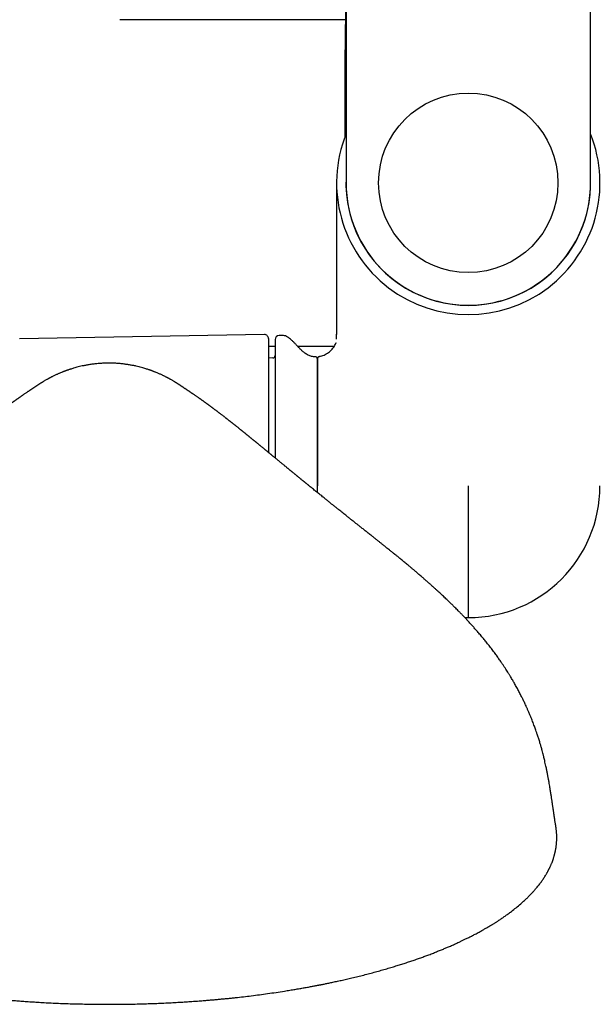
# Model space of a CAD drawing. Header units: millimetres. Extents: x 8 to 923, y 12 to 2573.
# Tile 7 of 20: x 436 to 507, y 1065 to 1185. Entities that reach past the tile are written whole.
import ezdxf

# ---------------------------------------------------------------- set-up
doc = ezdxf.new("R2010")
doc.units = ezdxf.units.MM

msp = doc.modelspace()

# ---------------------------------------------------------------- linework, layer by layer
at = {"color": 7, "linetype": 'Continuous', "lineweight": 30}
for p, q in [((476.01, 1235.36), (476.01, 1165.36)), ((505.99, 1165.36), (505.99, 1235.36)), ((475.93, 1185.36), (448.25, 1185.36)), ((474.85, 1165.36), (474.85, 1146.79)), ((465.99, 1146.77), (435.98, 1146.25)), ((468.21, 1146.66), (467.79, 1146.65)), ((474.85, 1146.83), (474.85, 1146.79)), ((474.85, 1146.79), (474.85, 1146.83)), ((474.85, 1146.22), (474.85, 1146.79)), ((466.5, 1146.27), (466.5, 1132.32)), ((466.5, 1145.36), (467.3, 1145.36)), ((470.04, 1145.36), (474.59, 1145.36)), ((467.01, 1143.91), (466.5, 1143.89)), ((472.5, 1128.22), (472.5, 1143.74)), ((472.5, 1127.4), (472.5, 1128.22)), ((491, 1128.22), (491, 1112.07)), ((490.58, 1112.07), (491, 1112.07)), ((501.78, 1086.13), (501.77, 1086.19))]:
    msp.add_line(p, q, dxfattribs=at)
msp.add_circle((491, 1165.36), 11, dxfattribs=at)
for centre, radius, start, end in [((491, 1165.36), 16.15, 158.1968, 21.803), ((491, 1165.36), 15.01, 177.5343, 2.4657), ((491, 1165.36), 14.99, 180, 0), ((466, 1146.27), 0.5, 0, 91), ((467.8, 1146.15), 0.5, 91, 180), ((468.23, 1145.66), 1, 61.7897, 91), ((467, 1144.2), 0.3, 272, 0), ((472.2, 1143.74), 0.3, 0, 90.8412), ((491, 1128.22), 16.15, 270, 0)]:
    msp.add_arc(centre, radius, start, end, dxfattribs=at)
for points, knots in [([(476.01, 1188.82), (476, 1188.68), (475.99, 1188.28), (475.97, 1187.6), (475.95, 1186.7), (475.93, 1185.72), (475.92, 1184.65), (475.9, 1183.54), (475.89, 1182.41), (475.87, 1181.24), (475.86, 1180), (475.86, 1178.7), (475.85, 1177.34), (475.85, 1175.97), (475.85, 1174.6), (475.85, 1173.24), (475.85, 1172.03), (475.86, 1171.28), (475.86, 1170.97)], [0, 0, 0, 0, 0.022055, 0.067749, 0.114917, 0.172922, 0.232876, 0.294727, 0.358446, 0.423988, 0.491241, 0.56628, 0.642607, 0.719633, 0.796705, 0.873151, 0.948289, 1, 1, 1, 1]), ([(472.2, 1144.04), (472.13, 1144.04), (472, 1144.04), (471.79, 1144.08), (471.57, 1144.15), (471.36, 1144.24), (471.16, 1144.35), (470.93, 1144.51), (470.67, 1144.73), (470.39, 1144.99), (470.14, 1145.26), (469.89, 1145.52), (469.66, 1145.76), (469.43, 1145.99), (469.19, 1146.21), (468.95, 1146.39), (468.78, 1146.49), (468.7, 1146.53)], [0, 0, 0, 0, 0.042392, 0.093687, 0.144803, 0.196405, 0.248889, 0.302418, 0.38851, 0.4763, 0.564438, 0.642272, 0.718804, 0.793745, 0.866963, 0.938612, 1, 1, 1, 1]), ([(467.3, 1146.15), (467.3, 1146.15), (467.3, 1146.14), (467.3, 1146.11), (467.3, 1146.06), (467.3, 1145.99), (467.3, 1145.89), (467.3, 1145.78), (467.3, 1145.66), (467.3, 1145.53), (467.3, 1145.39), (467.3, 1145.24), (467.3, 1145.07), (467.3, 1144.87), (467.3, 1144.61), (467.3, 1144.31), (467.3, 1143.97), (467.3, 1143.61), (467.3, 1143.19), (467.3, 1142.71), (467.3, 1142.14), (467.3, 1141.54), (467.3, 1140.94), (467.3, 1140.37), (467.3, 1139.81), (467.3, 1139.24), (467.3, 1138.64), (467.3, 1138.07), (467.3, 1137.52), (467.3, 1137), (467.3, 1136.47), (467.3, 1135.93), (467.3, 1135.38), (467.3, 1134.8), (467.3, 1134.21), (467.3, 1133.59), (467.3, 1132.97), (467.3, 1132.34), (467.3, 1131.9), (467.3, 1131.67), (467.3, 1131.66)], [0, 0, 0, 0, 0.024827, 0.049606, 0.074368, 0.09914, 0.123952, 0.149757, 0.170411, 0.191039, 0.21166, 0.232289, 0.252944, 0.273641, 0.303018, 0.332327, 0.361615, 0.39093, 0.420321, 0.457813, 0.49521, 0.532612, 0.57012, 0.600125, 0.630057, 0.659966, 0.689905, 0.719924, 0.744412, 0.768846, 0.793255, 0.817667, 0.842108, 0.866608, 0.892928, 0.919193, 0.945437, 0.971696, 0.998003, 1, 1, 1, 1]), ([(472.74, 1144.08), (472.84, 1144.1), (473.03, 1144.14), (473.32, 1144.26), (473.59, 1144.4), (473.85, 1144.57), (474.1, 1144.77), (474.3, 1144.97), (474.47, 1145.18), (474.6, 1145.37), (474.7, 1145.58), (474.77, 1145.72), (474.79, 1145.8), (474.79, 1145.81)], [0, 0, 0, 0, 0.105108, 0.213729, 0.324836, 0.437205, 0.549542, 0.660604, 0.746283, 0.830116, 0.911886, 0.991617, 1, 1, 1, 1]), ([(472.74, 1144.08), (472.72, 1144.07), (472.67, 1144.06), (472.6, 1144.01), (472.55, 1143.95), (472.51, 1143.87), (472.5, 1143.81), (472.5, 1143.78)], [0, 0, 0, 0, 0.183799, 0.37612, 0.5706, 0.793141, 1, 1, 1, 1]), ([(446.91, 1143.26), (446.71, 1143.26), (446.31, 1143.26), (445.74, 1143.22), (445.21, 1143.17), (444.71, 1143.11), (444.26, 1143.03), (443.85, 1142.96), (443.48, 1142.88), (443.16, 1142.8), (442.87, 1142.72), (442.61, 1142.65), (442.39, 1142.58), (442.2, 1142.52), (442.05, 1142.47), (441.93, 1142.43), (441.84, 1142.4), (441.77, 1142.38), (441.73, 1142.36), (441.69, 1142.35), (441.66, 1142.34), (441.62, 1142.32), (441.55, 1142.3), (441.47, 1142.26), (441.37, 1142.23), (441.28, 1142.19), (441.16, 1142.14), (441.01, 1142.08), (440.85, 1142.02), (440.7, 1141.95), (440.56, 1141.89), (440.41, 1141.82), (440.25, 1141.74), (440.1, 1141.67), (439.96, 1141.6), (439.85, 1141.54), (439.75, 1141.49), (439.67, 1141.45), (439.61, 1141.42), (439.55, 1141.38), (439.48, 1141.34), (439.39, 1141.3), (439.28, 1141.24), (439.16, 1141.17), (439.02, 1141.09), (438.91, 1141.02), (438.81, 1140.96), (438.74, 1140.91), (438.67, 1140.87), (438.62, 1140.84), (438.57, 1140.81), (438.53, 1140.78), (438.47, 1140.75), (438.42, 1140.71), (438.37, 1140.68), (438.32, 1140.65), (438.28, 1140.62), (438.25, 1140.6), (438.22, 1140.58), (438.2, 1140.57), (438.17, 1140.55), (438.14, 1140.53), (438.11, 1140.51), (438.08, 1140.49), (438.05, 1140.47), (438.02, 1140.45), (437.99, 1140.43), (437.96, 1140.41), (437.94, 1140.39), (437.91, 1140.38), (437.88, 1140.35), (437.83, 1140.33), (437.79, 1140.29), (437.73, 1140.25), (437.65, 1140.2), (437.6, 1140.17), (437.57, 1140.15)], [0, 0, 0, 0, 0.039451, 0.076405, 0.110881, 0.142902, 0.172488, 0.19966, 0.223085, 0.244396, 0.263605, 0.280724, 0.295761, 0.308091, 0.318567, 0.327197, 0.332459, 0.336688, 0.340199, 0.342424, 0.344104, 0.34761, 0.353127, 0.360491, 0.368439, 0.376042, 0.383301, 0.398866, 0.412574, 0.424653, 0.437369, 0.451331, 0.466562, 0.483077, 0.496625, 0.509169, 0.519877, 0.528754, 0.534025, 0.540898, 0.54947, 0.559599, 0.569854, 0.58814, 0.605621, 0.621696, 0.635608, 0.64765, 0.657982, 0.666767, 0.674653, 0.684255, 0.695589, 0.708667, 0.722864, 0.735172, 0.745531, 0.754118, 0.763394, 0.773599, 0.785166, 0.798103, 0.812419, 0.827866, 0.842365, 0.857633, 0.870924, 0.882231, 0.891586, 0.901475, 0.913093, 0.926441, 0.941597, 0.958887, 0.978355, 1, 1, 1, 1]), ([(456.25, 1140.15), (456.23, 1140.17), (456.17, 1140.2), (456.1, 1140.25), (456.04, 1140.29), (455.99, 1140.33), (455.95, 1140.35), (455.92, 1140.38), (455.89, 1140.39), (455.87, 1140.41), (455.84, 1140.43), (455.81, 1140.44), (455.78, 1140.46), (455.75, 1140.48), (455.72, 1140.51), (455.69, 1140.53), (455.66, 1140.55), (455.63, 1140.57), (455.6, 1140.58), (455.57, 1140.61), (455.52, 1140.64), (455.46, 1140.68), (455.4, 1140.72), (455.33, 1140.76), (455.27, 1140.8), (455.21, 1140.84), (455.15, 1140.87), (455.09, 1140.91), (455.01, 1140.96), (454.92, 1141.02), (454.8, 1141.09), (454.67, 1141.17), (454.54, 1141.24), (454.43, 1141.3), (454.35, 1141.34), (454.27, 1141.39), (454.21, 1141.42), (454.16, 1141.45), (454.11, 1141.47), (454.05, 1141.5), (453.97, 1141.54), (453.87, 1141.6), (453.74, 1141.66), (453.62, 1141.72), (453.48, 1141.79), (453.33, 1141.86), (453.17, 1141.93), (453.01, 1142), (452.83, 1142.08), (452.67, 1142.14), (452.53, 1142.2), (452.41, 1142.24), (452.31, 1142.28), (452.24, 1142.31), (452.19, 1142.33), (452.15, 1142.34), (452.13, 1142.35), (452.1, 1142.36), (452.04, 1142.38), (451.95, 1142.41), (451.81, 1142.46), (451.64, 1142.52), (451.44, 1142.58), (451.2, 1142.65), (450.92, 1142.73), (450.61, 1142.81), (450.26, 1142.9), (449.87, 1142.98), (449.45, 1143.05), (449.01, 1143.12), (448.53, 1143.18), (448.02, 1143.23), (447.48, 1143.26), (447.11, 1143.26), (446.91, 1143.26)], [0, 0, 0, 0, 0.0216, 0.041032, 0.058297, 0.073435, 0.086771, 0.098192, 0.107952, 0.117236, 0.128439, 0.14012, 0.153377, 0.168207, 0.184412, 0.199742, 0.213546, 0.225831, 0.236606, 0.248364, 0.260423, 0.275766, 0.293727, 0.309715, 0.322873, 0.333232, 0.342017, 0.352349, 0.364391, 0.378303, 0.394378, 0.41186, 0.430145, 0.440529, 0.450762, 0.459387, 0.466271, 0.471557, 0.477039, 0.483263, 0.490229, 0.502678, 0.516235, 0.529106, 0.541213, 0.557197, 0.571661, 0.584906, 0.599679, 0.616698, 0.625541, 0.63489, 0.644414, 0.650078, 0.654138, 0.656595, 0.657944, 0.660114, 0.663311, 0.670042, 0.679101, 0.690498, 0.704238, 0.720253, 0.73861, 0.759321, 0.782398, 0.807857, 0.835717, 0.864201, 0.894853, 0.927692, 0.962735, 1, 1, 1, 1]), ([(472.5, 1143.78), (472.5, 1143.78), (472.5, 1143.77), (472.5, 1143.7), (472.5, 1143.58), (472.5, 1143.42), (472.5, 1143.23), (472.5, 1142.99), (472.5, 1142.71), (472.5, 1142.39), (472.5, 1142.03), (472.5, 1141.63), (472.5, 1141.19), (472.5, 1140.71), (472.5, 1140.19), (472.5, 1139.65), (472.5, 1139.06), (472.5, 1138.45), (472.5, 1137.81), (472.5, 1137.14), (472.5, 1136.45), (472.5, 1135.73), (472.5, 1134.99), (472.5, 1134.23), (472.5, 1133.47), (472.5, 1132.73), (472.5, 1131.99), (472.5, 1131.25), (472.5, 1130.49), (472.5, 1129.74), (472.5, 1129.23), (472.5, 1128.98)], [0, 0, 0, 0, 0.035114, 0.070235, 0.10536, 0.140487, 0.175614, 0.210112, 0.244611, 0.279108, 0.313605, 0.348806, 0.384007, 0.419207, 0.454407, 0.489606, 0.524806, 0.560005, 0.595205, 0.630404, 0.665604, 0.700803, 0.736003, 0.771202, 0.806402, 0.838668, 0.870934, 0.903201, 0.935467, 0.967734, 1, 1, 1, 1]), ([(437.57, 1140.15), (437.57, 1140.15), (437.56, 1140.14), (437.55, 1140.13), (437.54, 1140.12), (437.53, 1140.12), (437.52, 1140.11), (437.5, 1140.1), (437.48, 1140.08), (437.44, 1140.06), (437.4, 1140.03), (437.36, 1140.01), (437.32, 1139.98), (437.28, 1139.95), (437.24, 1139.93), (437.2, 1139.9), (437.17, 1139.88), (437.13, 1139.85), (437.08, 1139.82), (437, 1139.77), (436.9, 1139.7), (436.78, 1139.62), (436.66, 1139.53), (436.53, 1139.45), (436.42, 1139.37), (436.33, 1139.31), (436.25, 1139.25), (436.17, 1139.2), (436.09, 1139.14), (436, 1139.09), (435.92, 1139.03), (435.84, 1138.97), (435.75, 1138.91), (435.68, 1138.86), (435.62, 1138.82), (435.58, 1138.79), (435.54, 1138.76), (435.49, 1138.73), (435.44, 1138.69), (435.38, 1138.65), (435.32, 1138.6), (435.27, 1138.57), (435.22, 1138.53), (435.17, 1138.5), (435.12, 1138.46), (435.07, 1138.42), (435.02, 1138.39), (434.97, 1138.35), (434.91, 1138.3), (434.84, 1138.25), (434.76, 1138.2), (434.69, 1138.15), (434.63, 1138.1), (434.56, 1138.05), (434.48, 1137.99), (434.38, 1137.92), (434.28, 1137.85), (434.19, 1137.78), (434.1, 1137.71), (434.02, 1137.65), (433.95, 1137.6), (433.88, 1137.55), (433.81, 1137.5), (433.74, 1137.44), (433.66, 1137.38), (433.58, 1137.32), (433.5, 1137.26), (433.42, 1137.2), (433.35, 1137.14), (433.27, 1137.09), (433.2, 1137.03), (433.13, 1136.98), (433.06, 1136.92), (432.98, 1136.87), (432.9, 1136.8), (432.81, 1136.73), (432.72, 1136.66), (432.62, 1136.58), (432.52, 1136.5), (432.42, 1136.43), (432.32, 1136.35), (432.23, 1136.28), (432.13, 1136.2), (432.03, 1136.13), (431.95, 1136.06), (431.89, 1136.01), (431.84, 1135.98), (431.8, 1135.94), (431.76, 1135.91), (431.71, 1135.87), (431.64, 1135.82), (431.58, 1135.77), (431.5, 1135.71), (431.42, 1135.64), (431.32, 1135.56), (431.22, 1135.48), (431.13, 1135.41), (431.06, 1135.36), (431, 1135.3), (430.94, 1135.26), (430.87, 1135.2), (430.8, 1135.15), (430.75, 1135.1), (430.69, 1135.06), (430.63, 1135.01), (430.55, 1134.95), (430.48, 1134.89), (430.41, 1134.83), (430.35, 1134.78), (430.29, 1134.74), (430.23, 1134.69), (430.17, 1134.64), (430.1, 1134.58), (430.04, 1134.54), (429.99, 1134.5), (429.94, 1134.46), (429.88, 1134.41), (429.81, 1134.35), (429.74, 1134.29), (429.67, 1134.23), (429.58, 1134.16), (429.49, 1134.09), (429.39, 1134.01), (429.31, 1133.94), (429.22, 1133.87), (429.13, 1133.8), (429.03, 1133.71), (428.94, 1133.64), (428.88, 1133.59), (428.83, 1133.55), (428.78, 1133.51), (428.73, 1133.47), (428.66, 1133.41), (428.61, 1133.37), (428.56, 1133.33), (428.52, 1133.29), (428.46, 1133.25), (428.39, 1133.19), (428.3, 1133.12), (428.21, 1133.05), (428.14, 1132.98), (428.09, 1132.94), (428.04, 1132.91), (428, 1132.87), (427.95, 1132.83), (427.89, 1132.78), (427.84, 1132.74), (427.79, 1132.7), (427.75, 1132.67), (427.71, 1132.63), (427.67, 1132.6), (427.62, 1132.56), (427.57, 1132.52), (427.51, 1132.47), (427.44, 1132.41), (427.37, 1132.35), (427.3, 1132.3), (427.25, 1132.25), (427.2, 1132.21), (427.14, 1132.17), (427.08, 1132.11), (427.02, 1132.06), (426.97, 1132.02), (426.92, 1131.99), (426.88, 1131.95), (426.83, 1131.91), (426.77, 1131.86), (426.71, 1131.81), (426.64, 1131.75), (426.56, 1131.69), (426.49, 1131.63), (426.43, 1131.58), (426.37, 1131.53), (426.3, 1131.47), (426.23, 1131.42), (426.16, 1131.36), (426.09, 1131.3), (426.03, 1131.25), (425.97, 1131.2), (425.91, 1131.15), (425.85, 1131.1), (425.78, 1131.05), (425.72, 1130.99), (425.66, 1130.95), (425.62, 1130.91), (425.57, 1130.87), (425.51, 1130.82), (425.43, 1130.75), (425.33, 1130.67), (425.24, 1130.6), (425.16, 1130.53), (425.07, 1130.46), (424.98, 1130.39), (424.89, 1130.31), (424.81, 1130.24), (424.72, 1130.17), (424.64, 1130.11), (424.56, 1130.04), (424.48, 1129.98), (424.42, 1129.92), (424.36, 1129.88), (424.31, 1129.83), (424.25, 1129.79), (424.18, 1129.73), (424.11, 1129.67), (424.04, 1129.61), (423.98, 1129.56), (423.91, 1129.51), (423.83, 1129.44), (423.71, 1129.34), (423.56, 1129.22), (423.4, 1129.09), (423.24, 1128.95), (423.09, 1128.83), (422.95, 1128.72), (422.82, 1128.61), (422.68, 1128.5), (422.54, 1128.39), (422.4, 1128.27), (422.26, 1128.16), (422.11, 1128.04), (421.99, 1127.94), (421.9, 1127.87), (421.82, 1127.8), (421.74, 1127.74), (421.65, 1127.67), (421.56, 1127.59), (421.47, 1127.52), (421.41, 1127.47), (421.34, 1127.42), (421.28, 1127.36), (421.19, 1127.29), (421.07, 1127.2), (420.93, 1127.08), (420.8, 1126.97), (420.68, 1126.88), (420.59, 1126.81), (420.49, 1126.73), (420.38, 1126.64), (420.23, 1126.52), (420.06, 1126.38), (419.87, 1126.23), (419.68, 1126.08), (419.49, 1125.92), (419.3, 1125.78), (419.11, 1125.62), (418.91, 1125.46), (418.7, 1125.29), (418.5, 1125.13), (418.33, 1125), (418.2, 1124.89), (418.09, 1124.81), (417.98, 1124.72), (417.85, 1124.62), (417.72, 1124.51), (417.58, 1124.4), (417.43, 1124.29), (417.3, 1124.18), (417.19, 1124.09), (417.08, 1124.01), (417, 1123.94), (416.89, 1123.86), (416.77, 1123.76), (416.6, 1123.63), (416.42, 1123.48), (416.23, 1123.34), (416.05, 1123.19), (415.88, 1123.06), (415.73, 1122.93), (415.59, 1122.82), (415.45, 1122.72), (415.31, 1122.6), (415.15, 1122.48), (414.97, 1122.33), (414.78, 1122.18), (414.59, 1122.03), (414.43, 1121.9), (414.27, 1121.78), (414.13, 1121.67), (414.01, 1121.57), (413.89, 1121.48), (413.78, 1121.39), (413.65, 1121.28), (413.49, 1121.15), (413.3, 1121.01), (413.11, 1120.85), (412.92, 1120.71), (412.73, 1120.55), (412.53, 1120.39), (412.32, 1120.22), (412.13, 1120.07), (411.97, 1119.94), (411.82, 1119.82), (411.68, 1119.71), (411.51, 1119.57), (411.33, 1119.42), (411.15, 1119.27), (410.97, 1119.13), (410.79, 1118.97), (410.59, 1118.81), (410.39, 1118.64), (410.2, 1118.49), (410.02, 1118.34), (409.86, 1118.21), (409.73, 1118.09), (409.63, 1118.01), (409.56, 1117.95), (409.49, 1117.9), (409.41, 1117.83), (409.29, 1117.73), (409.15, 1117.6), (408.98, 1117.46), (408.81, 1117.32), (408.65, 1117.18), (408.49, 1117.04), (408.29, 1116.87), (408.05, 1116.65), (407.76, 1116.4), (407.52, 1116.18), (407.33, 1116.02), (407.21, 1115.91), (407.11, 1115.82), (407.03, 1115.75), (406.94, 1115.66), (406.82, 1115.55), (406.65, 1115.4), (406.46, 1115.23), (406.25, 1115.03), (406.01, 1114.81), (405.75, 1114.57), (405.48, 1114.31), (405.18, 1114.02), (404.86, 1113.71), (404.53, 1113.38), (404.2, 1113.05), (403.9, 1112.76), (403.66, 1112.51), (403.48, 1112.32), (403.33, 1112.16), (403.2, 1112.03), (403.09, 1111.91), (402.98, 1111.79), (402.85, 1111.65), (402.68, 1111.47), (402.49, 1111.26), (402.27, 1111.02), (402.06, 1110.79), (401.84, 1110.54), (401.6, 1110.26), (401.35, 1109.96), (401.07, 1109.63), (400.8, 1109.3), (400.54, 1108.97), (400.29, 1108.65), (400.04, 1108.33), (399.79, 1108.01), (399.57, 1107.71), (399.37, 1107.43), (399.18, 1107.17), (399.02, 1106.94), (398.87, 1106.74), (398.75, 1106.55), (398.64, 1106.39), (398.52, 1106.22), (398.41, 1106.05), (398.3, 1105.88), (398.19, 1105.72), (398.08, 1105.53), (397.96, 1105.35), (397.85, 1105.18), (397.77, 1105.05), (397.71, 1104.95), (397.66, 1104.86), (397.6, 1104.77), (397.53, 1104.66), (397.45, 1104.53), (397.37, 1104.37), (397.27, 1104.21), (397.16, 1104.03), (397.06, 1103.85), (396.97, 1103.68), (396.89, 1103.54), (396.83, 1103.43), (396.77, 1103.33), (396.71, 1103.21), (396.65, 1103.09), (396.56, 1102.92), (396.46, 1102.72), (396.35, 1102.51), (396.25, 1102.31), (396.16, 1102.13), (396.08, 1101.97), (396, 1101.8), (395.91, 1101.61), (395.8, 1101.39), (395.69, 1101.15), (395.58, 1100.9), (395.46, 1100.62), (395.33, 1100.33), (395.21, 1100.04), (395.12, 1099.81), (395.05, 1099.64), (395, 1099.51), (394.94, 1099.35), (394.87, 1099.18), (394.8, 1099), (394.74, 1098.84), (394.69, 1098.69), (394.64, 1098.56), (394.58, 1098.4), (394.52, 1098.2), (394.44, 1097.99), (394.37, 1097.77), (394.3, 1097.58), (394.24, 1097.38), (394.18, 1097.18), (394.11, 1096.97), (394.04, 1096.73), (393.96, 1096.47), (393.89, 1096.23), (393.84, 1096.03), (393.79, 1095.88), (393.76, 1095.74), (393.73, 1095.64), (393.71, 1095.55), (393.68, 1095.46), (393.66, 1095.35), (393.62, 1095.2), (393.57, 1095.02), (393.52, 1094.79), (393.48, 1094.63), (393.46, 1094.55)], [0, 0, 0, 0, 0.0026764, 0.0050055, 0.0069821, 0.0086017, 0.009861, 0.0109232, 0.0159375, 0.0190538, 0.0223476, 0.0259154, 0.0288361, 0.0317355, 0.0343521, 0.0366812, 0.0387786, 0.040959, 0.0432707, 0.0484962, 0.0540994, 0.0600256, 0.06618, 0.0720199, 0.0774549, 0.0808923, 0.0842427, 0.0875188, 0.0907458, 0.0942665, 0.0973144, 0.1006102, 0.1040079, 0.1069458, 0.1093677, 0.1106219, 0.1119885, 0.1136778, 0.1156899, 0.1179596, 0.1200793, 0.1219783, 0.1236566, 0.125472, 0.127206, 0.1289357, 0.130661, 0.1325231, 0.1346491, 0.1371049, 0.13985, 0.1423691, 0.1445059, 0.146293, 0.1491732, 0.1523415, 0.1558712, 0.1588309, 0.1618132, 0.1643744, 0.1665234, 0.1686023, 0.1707212, 0.1730901, 0.1753638, 0.1780061, 0.1806957, 0.1830858, 0.1851772, 0.1876039, 0.1898635, 0.1920048, 0.1940291, 0.1961912, 0.1985666, 0.2012511, 0.2042153, 0.207008, 0.2100887, 0.2128516, 0.2155529, 0.21825, 0.2210418, 0.2241727, 0.225999, 0.2277645, 0.2291655, 0.2301987, 0.23128, 0.2327424, 0.2345904, 0.2364306, 0.2380598, 0.2405998, 0.2434757, 0.2460936, 0.2482934, 0.2505142, 0.2518306, 0.2534187, 0.2552775, 0.2571395, 0.258576, 0.2597927, 0.2613982, 0.2633289, 0.2655634, 0.2673332, 0.2687688, 0.2701414, 0.271468, 0.2730611, 0.2750474, 0.2764681, 0.2775991, 0.2786999, 0.2801495, 0.2819496, 0.2837902, 0.2854055, 0.2875827, 0.2899472, 0.2923036, 0.2943283, 0.2962384, 0.2982875, 0.3007672, 0.3033412, 0.3044848, 0.3054026, 0.3063752, 0.3077622, 0.3094048, 0.3107312, 0.3116915, 0.3124785, 0.3138542, 0.3154137, 0.3174, 0.3199026, 0.3213558, 0.3224865, 0.3233319, 0.3242674, 0.3253892, 0.3266915, 0.3279139, 0.3289992, 0.3298168, 0.3306016, 0.3315013, 0.3325156, 0.3336817, 0.3350224, 0.3365373, 0.3382, 0.3396099, 0.3406324, 0.341612, 0.3428222, 0.3443217, 0.3456809, 0.3467357, 0.3475409, 0.3484257, 0.3494456, 0.3506066, 0.3519494, 0.3534804, 0.355194, 0.3567489, 0.3579367, 0.3590404, 0.3604317, 0.3619806, 0.3634169, 0.3647329, 0.3662297, 0.3674918, 0.3685126, 0.3696066, 0.3711375, 0.3725324, 0.3736832, 0.3745564, 0.3753171, 0.3763142, 0.3782549, 0.3803418, 0.3821339, 0.3836999, 0.3853932, 0.3872165, 0.3890266, 0.3907156, 0.3922391, 0.3939594, 0.3955026, 0.397112, 0.3984573, 0.3995143, 0.4002949, 0.4014397, 0.4029423, 0.4043829, 0.4056269, 0.4069601, 0.4081235, 0.4093059, 0.4118624, 0.4149038, 0.4179671, 0.4209755, 0.4240945, 0.4264842, 0.4287201, 0.4313746, 0.4342543, 0.4363908, 0.4393683, 0.4419553, 0.4443335, 0.4457778, 0.4471235, 0.4484563, 0.4500999, 0.4520759, 0.4535375, 0.454718, 0.4557496, 0.4568756, 0.458101, 0.4607443, 0.463075, 0.4651549, 0.4671031, 0.4689879, 0.4708502, 0.4727, 0.4753324, 0.4783317, 0.4816197, 0.4851139, 0.4884133, 0.4913195, 0.4946611, 0.4982195, 0.5017855, 0.505134, 0.5082152, 0.5100759, 0.5118513, 0.5137149, 0.5156759, 0.5178563, 0.5204186, 0.5226954, 0.5248917, 0.5267973, 0.5284312, 0.5298768, 0.5311459, 0.5333621, 0.5361152, 0.5391527, 0.5421455, 0.5450843, 0.5479533, 0.5503138, 0.5524938, 0.5545924, 0.5567873, 0.5591738, 0.5620926, 0.5654459, 0.5683019, 0.5708745, 0.5732722, 0.5755184, 0.5775255, 0.5791647, 0.5807952, 0.5828639, 0.585394, 0.5883811, 0.5914675, 0.5943771, 0.5971111, 0.6005863, 0.6037502, 0.6067273, 0.6095455, 0.6112549, 0.6134519, 0.6161474, 0.6191226, 0.6219819, 0.6247178, 0.627331, 0.6307253, 0.6338909, 0.6368279, 0.639454, 0.6421486, 0.6443179, 0.6459633, 0.6467043, 0.647656, 0.6489756, 0.6506625, 0.6531487, 0.6558951, 0.6585571, 0.6611333, 0.6636241, 0.6660296, 0.6706249, 0.675253, 0.679989, 0.6822197, 0.6841577, 0.6857502, 0.6869979, 0.6881136, 0.6903097, 0.6929911, 0.6961594, 0.6998135, 0.7037944, 0.707987, 0.7123973, 0.7175054, 0.7228869, 0.7284471, 0.7340638, 0.7397483, 0.7433834, 0.7465458, 0.7491637, 0.7512413, 0.7530007, 0.7550357, 0.7573793, 0.7599188, 0.7638384, 0.7676605, 0.7713988, 0.7753858, 0.7797769, 0.7845737, 0.7897769, 0.7953864, 0.8000769, 0.8050126, 0.8101287, 0.8149715, 0.8195245, 0.8236997, 0.8275018, 0.8309355, 0.8340052, 0.8366693, 0.8389889, 0.8412755, 0.844101, 0.8462904, 0.8487241, 0.8514016, 0.8542111, 0.8566565, 0.8586794, 0.8599729, 0.8610732, 0.8623943, 0.8640076, 0.8659128, 0.8679786, 0.8705279, 0.8730701, 0.8756055, 0.8780384, 0.8801518, 0.8815822, 0.8828948, 0.884441, 0.8862595, 0.8883462, 0.891491, 0.8944578, 0.8972465, 0.8997803, 0.9019743, 0.9039578, 0.9066511, 0.9097152, 0.9130204, 0.916536, 0.9200279, 0.9243617, 0.928274, 0.931805, 0.933408, 0.9351258, 0.9371828, 0.9395799, 0.9420798, 0.9442573, 0.9461535, 0.9478096, 0.9495839, 0.9524657, 0.9554383, 0.9582138, 0.9608002, 0.9632318, 0.9658654, 0.9686658, 0.9717046, 0.9750861, 0.978847, 0.9809003, 0.9830178, 0.9847938, 0.9861448, 0.9870839, 0.9880548, 0.9894989, 0.9914159, 0.9938052, 0.9966666, 1, 1, 1, 1]), ([(500.37, 1094.55), (500.34, 1094.63), (500.31, 1094.8), (500.25, 1095.02), (500.21, 1095.21), (500.17, 1095.35), (500.12, 1095.54), (500.06, 1095.76), (500, 1096.01), (499.94, 1096.22), (499.88, 1096.43), (499.82, 1096.63), (499.75, 1096.85), (499.68, 1097.09), (499.61, 1097.32), (499.53, 1097.55), (499.44, 1097.81), (499.35, 1098.1), (499.24, 1098.4), (499.15, 1098.66), (499.05, 1098.92), (498.94, 1099.21), (498.83, 1099.5), (498.72, 1099.79), (498.61, 1100.04), (498.51, 1100.28), (498.43, 1100.48), (498.35, 1100.65), (498.28, 1100.81), (498.22, 1100.96), (498.15, 1101.11), (498.07, 1101.28), (497.98, 1101.48), (497.88, 1101.69), (497.78, 1101.91), (497.68, 1102.11), (497.57, 1102.32), (497.46, 1102.54), (497.34, 1102.78), (497.22, 1103.02), (497.09, 1103.26), (496.95, 1103.51), (496.81, 1103.76), (496.68, 1103.99), (496.56, 1104.21), (496.44, 1104.41), (496.31, 1104.62), (496.19, 1104.82), (496.09, 1104.99), (496.01, 1105.12), (495.93, 1105.25), (495.82, 1105.42), (495.68, 1105.64), (495.51, 1105.91), (495.32, 1106.2), (495.09, 1106.53), (494.83, 1106.91), (494.52, 1107.35), (494.19, 1107.8), (493.83, 1108.28), (493.47, 1108.75), (493.11, 1109.2), (492.76, 1109.63), (492.4, 1110.05), (492.06, 1110.44), (491.75, 1110.8), (491.49, 1111.09), (491.28, 1111.32), (491.12, 1111.49), (490.99, 1111.64), (490.88, 1111.76), (490.8, 1111.84), (490.73, 1111.92), (490.64, 1112.02), (490.52, 1112.14), (490.35, 1112.32), (490.13, 1112.54), (489.89, 1112.79), (489.67, 1113.01), (489.45, 1113.23), (489.21, 1113.47), (488.93, 1113.75), (488.6, 1114.06), (488.31, 1114.34), (488.05, 1114.59), (487.83, 1114.79), (487.61, 1115), (487.39, 1115.21), (487.19, 1115.39), (487.03, 1115.53), (486.92, 1115.64), (486.82, 1115.72), (486.74, 1115.8), (486.68, 1115.86), (486.61, 1115.91), (486.54, 1115.98), (486.44, 1116.07), (486.32, 1116.18), (486.17, 1116.31), (485.96, 1116.5), (485.69, 1116.73), (485.4, 1116.98), (485.16, 1117.19), (484.95, 1117.37), (484.76, 1117.53), (484.61, 1117.66), (484.49, 1117.76), (484.39, 1117.84), (484.3, 1117.93), (484.18, 1118.02), (484.05, 1118.13), (483.9, 1118.26), (483.65, 1118.47), (483.32, 1118.74), (482.98, 1119.02), (482.71, 1119.24), (482.52, 1119.4), (482.35, 1119.54), (482.2, 1119.66), (482.1, 1119.74), (482.01, 1119.81), (481.93, 1119.88), (481.83, 1119.96), (481.69, 1120.07), (481.55, 1120.19), (481.4, 1120.31), (481.23, 1120.44), (481.04, 1120.59), (480.84, 1120.75), (480.67, 1120.89), (480.52, 1121.01), (480.37, 1121.13), (480.23, 1121.24), (480.1, 1121.34), (479.97, 1121.45), (479.84, 1121.55), (479.71, 1121.66), (479.57, 1121.77), (479.44, 1121.87), (479.33, 1121.96), (479.19, 1122.07), (479.03, 1122.2), (478.83, 1122.36), (478.64, 1122.51), (478.45, 1122.65), (478.28, 1122.79), (478.09, 1122.94), (477.91, 1123.08), (477.76, 1123.21), (477.62, 1123.31), (477.5, 1123.41), (477.37, 1123.52), (477.22, 1123.63), (477.05, 1123.77), (476.87, 1123.91), (476.69, 1124.05), (476.52, 1124.18), (476.36, 1124.31), (476.18, 1124.45), (475.97, 1124.62), (475.73, 1124.82), (475.48, 1125.01), (475.25, 1125.19), (475.05, 1125.35), (474.89, 1125.49), (474.73, 1125.61), (474.59, 1125.72), (474.46, 1125.83), (474.31, 1125.94), (474.15, 1126.07), (473.98, 1126.21), (473.81, 1126.35), (473.64, 1126.48), (473.48, 1126.61), (473.3, 1126.75), (473.11, 1126.91), (472.93, 1127.06), (472.74, 1127.21), (472.53, 1127.37), (472.32, 1127.54), (472.1, 1127.72), (471.91, 1127.88), (471.71, 1128.04), (471.57, 1128.15), (471.46, 1128.24), (471.39, 1128.3), (471.31, 1128.37), (471.23, 1128.43), (471.15, 1128.5), (471.08, 1128.56), (471.01, 1128.61), (470.94, 1128.67), (470.86, 1128.73), (470.8, 1128.78), (470.75, 1128.83), (470.69, 1128.87), (470.61, 1128.94), (470.51, 1129.02), (470.42, 1129.09), (470.33, 1129.16), (470.24, 1129.24), (470.15, 1129.31), (470.08, 1129.37), (470.01, 1129.43), (469.93, 1129.5), (469.84, 1129.57), (469.76, 1129.63), (469.68, 1129.7), (469.59, 1129.78), (469.49, 1129.86), (469.4, 1129.93), (469.33, 1129.99), (469.27, 1130.04), (469.2, 1130.09), (469.13, 1130.15), (469.05, 1130.21), (468.98, 1130.28), (468.91, 1130.34), (468.81, 1130.41), (468.68, 1130.52), (468.54, 1130.64), (468.41, 1130.75), (468.29, 1130.84), (468.17, 1130.94), (468.04, 1131.05), (467.9, 1131.16), (467.77, 1131.27), (467.65, 1131.37), (467.55, 1131.45), (467.45, 1131.53), (467.36, 1131.61), (467.28, 1131.68), (467.21, 1131.73), (467.15, 1131.78), (467.08, 1131.84), (467, 1131.9), (466.93, 1131.96), (466.86, 1132.02), (466.79, 1132.08), (466.73, 1132.13), (466.66, 1132.19), (466.58, 1132.25), (466.5, 1132.31), (466.44, 1132.37), (466.38, 1132.42), (466.32, 1132.47), (466.25, 1132.52), (466.18, 1132.58), (466.1, 1132.64), (466.03, 1132.7), (465.95, 1132.77), (465.86, 1132.85), (465.76, 1132.93), (465.66, 1133.01), (465.57, 1133.08), (465.48, 1133.15), (465.4, 1133.22), (465.33, 1133.28), (465.27, 1133.33), (465.21, 1133.38), (465.16, 1133.42), (465.1, 1133.46), (465.04, 1133.51), (464.98, 1133.56), (464.93, 1133.61), (464.89, 1133.64), (464.85, 1133.67), (464.81, 1133.71), (464.76, 1133.74), (464.7, 1133.79), (464.63, 1133.85), (464.54, 1133.92), (464.47, 1133.98), (464.4, 1134.04), (464.33, 1134.09), (464.26, 1134.15), (464.19, 1134.21), (464.11, 1134.27), (464.05, 1134.32), (463.99, 1134.37), (463.93, 1134.42), (463.88, 1134.46), (463.81, 1134.52), (463.74, 1134.57), (463.68, 1134.62), (463.62, 1134.67), (463.57, 1134.71), (463.5, 1134.76), (463.43, 1134.82), (463.37, 1134.87), (463.31, 1134.92), (463.25, 1134.97), (463.19, 1135.02), (463.11, 1135.08), (463.03, 1135.14), (462.96, 1135.2), (462.88, 1135.26), (462.8, 1135.33), (462.73, 1135.39), (462.66, 1135.44), (462.62, 1135.47), (462.58, 1135.5), (462.55, 1135.53), (462.51, 1135.56), (462.47, 1135.59), (462.42, 1135.63), (462.37, 1135.67), (462.31, 1135.72), (462.26, 1135.76), (462.2, 1135.8), (462.15, 1135.84), (462.11, 1135.88), (462.06, 1135.92), (462, 1135.96), (461.95, 1136.01), (461.89, 1136.05), (461.83, 1136.09), (461.78, 1136.14), (461.72, 1136.19), (461.65, 1136.24), (461.57, 1136.3), (461.5, 1136.35), (461.43, 1136.41), (461.36, 1136.47), (461.27, 1136.53), (461.18, 1136.6), (461.09, 1136.67), (460.99, 1136.75), (460.88, 1136.84), (460.76, 1136.93), (460.65, 1137.02), (460.55, 1137.09), (460.46, 1137.16), (460.38, 1137.22), (460.3, 1137.28), (460.23, 1137.34), (460.15, 1137.39), (460.07, 1137.46), (459.98, 1137.52), (459.89, 1137.59), (459.81, 1137.65), (459.74, 1137.7), (459.67, 1137.75), (459.61, 1137.8), (459.55, 1137.84), (459.49, 1137.89), (459.42, 1137.94), (459.34, 1138), (459.26, 1138.06), (459.19, 1138.11), (459.12, 1138.16), (459.06, 1138.2), (459, 1138.24), (458.95, 1138.28), (458.9, 1138.32), (458.84, 1138.36), (458.76, 1138.42), (458.69, 1138.47), (458.62, 1138.52), (458.56, 1138.57), (458.51, 1138.6), (458.47, 1138.63), (458.42, 1138.66), (458.37, 1138.7), (458.31, 1138.74), (458.25, 1138.79), (458.19, 1138.83), (458.15, 1138.86), (458.11, 1138.89), (458.07, 1138.91), (458.03, 1138.94), (457.99, 1138.97), (457.92, 1139.02), (457.82, 1139.09), (457.7, 1139.17), (457.58, 1139.25), (457.46, 1139.34), (457.35, 1139.41), (457.26, 1139.47), (457.18, 1139.53), (457.1, 1139.58), (457.03, 1139.63), (456.95, 1139.69), (456.87, 1139.74), (456.79, 1139.79), (456.72, 1139.84), (456.65, 1139.88), (456.59, 1139.92), (456.54, 1139.96), (456.5, 1139.98), (456.47, 1140.01), (456.44, 1140.03), (456.41, 1140.04), (456.39, 1140.06), (456.37, 1140.07), (456.36, 1140.08), (456.35, 1140.08), (456.34, 1140.09), (456.33, 1140.1), (456.32, 1140.11), (456.31, 1140.11), (456.29, 1140.12), (456.27, 1140.14), (456.26, 1140.14), (456.25, 1140.15)], [0, 0, 0, 0, 0.003377, 0.006252, 0.008626, 0.010499, 0.011869, 0.016105, 0.018675, 0.021533, 0.024386, 0.026926, 0.029768, 0.032928, 0.035976, 0.038821, 0.041883, 0.046394, 0.050265, 0.053475, 0.056964, 0.060764, 0.064799, 0.068461, 0.072249, 0.075069, 0.077929, 0.080351, 0.08236, 0.084324, 0.086342, 0.088532, 0.091289, 0.094405, 0.097465, 0.100214, 0.10277, 0.106099, 0.109488, 0.112795, 0.116036, 0.119552, 0.123289, 0.126723, 0.129487, 0.132334, 0.135444, 0.138678, 0.140859, 0.142673, 0.144433, 0.146321, 0.150014, 0.154052, 0.158204, 0.162452, 0.168697, 0.175168, 0.181982, 0.189176, 0.196748, 0.203337, 0.210168, 0.216983, 0.223264, 0.228999, 0.234192, 0.237325, 0.240221, 0.242717, 0.244717, 0.245732, 0.246952, 0.248559, 0.250554, 0.252939, 0.257486, 0.261654, 0.265441, 0.268953, 0.272624, 0.277735, 0.28319, 0.288883, 0.292387, 0.29596, 0.2996, 0.30331, 0.306997, 0.309123, 0.310977, 0.312557, 0.313864, 0.314896, 0.315716, 0.316865, 0.318442, 0.320449, 0.322887, 0.325543, 0.330663, 0.335652, 0.339137, 0.342528, 0.34549, 0.347922, 0.349824, 0.351086, 0.352571, 0.354366, 0.356472, 0.35889, 0.361599, 0.368033, 0.374314, 0.377453, 0.380539, 0.383283, 0.385565, 0.387382, 0.388254, 0.389466, 0.391112, 0.393191, 0.395603, 0.39792, 0.400093, 0.403615, 0.406675, 0.409283, 0.411685, 0.41397, 0.416137, 0.418235, 0.420011, 0.422113, 0.424361, 0.426487, 0.428487, 0.43035, 0.432068, 0.434955, 0.438071, 0.441509, 0.443993, 0.446734, 0.449819, 0.452877, 0.45537, 0.457384, 0.459348, 0.461317, 0.463777, 0.46658, 0.469556, 0.472528, 0.475189, 0.477754, 0.480347, 0.484143, 0.488224, 0.492389, 0.496505, 0.499625, 0.502445, 0.504949, 0.507292, 0.509585, 0.511987, 0.51475, 0.517721, 0.520833, 0.523699, 0.526446, 0.529441, 0.532586, 0.536365, 0.539453, 0.542957, 0.54718, 0.550751, 0.554934, 0.557707, 0.561507, 0.56264, 0.563809, 0.565391, 0.567063, 0.568475, 0.569765, 0.570962, 0.572336, 0.573811, 0.57505, 0.576014, 0.576775, 0.578412, 0.580523, 0.582095, 0.583485, 0.585514, 0.587381, 0.588629, 0.589843, 0.591453, 0.593231, 0.594807, 0.596175, 0.598041, 0.600151, 0.601925, 0.603119, 0.604315, 0.605534, 0.607044, 0.608487, 0.610137, 0.611591, 0.612684, 0.615831, 0.619213, 0.621503, 0.623573, 0.626169, 0.628896, 0.631258, 0.634802, 0.636965, 0.63885, 0.640883, 0.642884, 0.64477, 0.64598, 0.647196, 0.648584, 0.650182, 0.65192, 0.653392, 0.654779, 0.655969, 0.657531, 0.659265, 0.660857, 0.662369, 0.663561, 0.664801, 0.666236, 0.667878, 0.669603, 0.671025, 0.672801, 0.674834, 0.677262, 0.679404, 0.681392, 0.683533, 0.685072, 0.686776, 0.688333, 0.689601, 0.690595, 0.691817, 0.693489, 0.69496, 0.696125, 0.697038, 0.697952, 0.698896, 0.699872, 0.701251, 0.703007, 0.705139, 0.707142, 0.708578, 0.710043, 0.711879, 0.71372, 0.715421, 0.717177, 0.71867, 0.719871, 0.721111, 0.722885, 0.724889, 0.72638, 0.727515, 0.728872, 0.730615, 0.73251, 0.734197, 0.73567, 0.737022, 0.738473, 0.740564, 0.742688, 0.744725, 0.74657, 0.748646, 0.751111, 0.752462, 0.753639, 0.754638, 0.75546, 0.756308, 0.757456, 0.758915, 0.760393, 0.761716, 0.763422, 0.764807, 0.766141, 0.767473, 0.768814, 0.770225, 0.771961, 0.773584, 0.775051, 0.776613, 0.778269, 0.780228, 0.782376, 0.784454, 0.786455, 0.788377, 0.791196, 0.793743, 0.796079, 0.799189, 0.802498, 0.806127, 0.809886, 0.812662, 0.815385, 0.817892, 0.820197, 0.822459, 0.824755, 0.827388, 0.830157, 0.83304, 0.835647, 0.83797, 0.840044, 0.842025, 0.843931, 0.845927, 0.848282, 0.850994, 0.853716, 0.856248, 0.85846, 0.8605, 0.862365, 0.864056, 0.865796, 0.86798, 0.87056, 0.873449, 0.876051, 0.878256, 0.87971, 0.881102, 0.882793, 0.884792, 0.887084, 0.889504, 0.891569, 0.893281, 0.894667, 0.896079, 0.897617, 0.899281, 0.901071, 0.905732, 0.910653, 0.915807, 0.920909, 0.92565, 0.93007, 0.933389, 0.936981, 0.940844, 0.944974, 0.949147, 0.953059, 0.957332, 0.961278, 0.965129, 0.968929, 0.971796, 0.974328, 0.976547, 0.978964, 0.981795, 0.982879, 0.983966, 0.985058, 0.986154, 0.987299, 0.988742, 0.990873, 0.993465, 0.99651, 1, 1, 1, 1]), ([(472.5, 1128.98), (472.5, 1128.83), (472.5, 1128.58), (472.5, 1128.33), (472.5, 1128.22)], [0, 0, 0, 0, 0.559978, 1, 1, 1, 1]), ([(501.77, 1086.19), (501.77, 1086.23), (501.75, 1086.36), (501.72, 1086.57), (501.68, 1086.82), (501.65, 1087.04), (501.62, 1087.21), (501.6, 1087.35), (501.59, 1087.46), (501.57, 1087.55), (501.56, 1087.67), (501.53, 1087.82), (501.51, 1088), (501.48, 1088.16), (501.46, 1088.32), (501.43, 1088.49), (501.41, 1088.67), (501.38, 1088.84), (501.36, 1089.01), (501.33, 1089.19), (501.3, 1089.4), (501.27, 1089.61), (501.24, 1089.82), (501.2, 1090.04), (501.17, 1090.25), (501.13, 1090.48), (501.1, 1090.72), (501.05, 1090.98), (501.01, 1091.27), (500.96, 1091.58), (500.91, 1091.87), (500.86, 1092.12), (500.83, 1092.31), (500.79, 1092.5), (500.76, 1092.65), (500.74, 1092.77), (500.72, 1092.86), (500.71, 1092.92), (500.7, 1092.98), (500.68, 1093.07), (500.66, 1093.21), (500.62, 1093.39), (500.57, 1093.62), (500.51, 1093.89), (500.44, 1094.2), (500.39, 1094.43), (500.37, 1094.55)], [0, 0, 0, 0, 0.014192, 0.050474, 0.08214, 0.109146, 0.131152, 0.148656, 0.161687, 0.172475, 0.183849, 0.207903, 0.232472, 0.25242, 0.272425, 0.29555, 0.318228, 0.339793, 0.359572, 0.381807, 0.407818, 0.434391, 0.459491, 0.483076, 0.510873, 0.536048, 0.563278, 0.593511, 0.626402, 0.661689, 0.699623, 0.723116, 0.746658, 0.767274, 0.784673, 0.79873, 0.809341, 0.813973, 0.820424, 0.828871, 0.845349, 0.866493, 0.892425, 0.923268, 0.959106, 1, 1, 1, 1]), ([(392.05, 1086.16), (392.04, 1086.11), (392.03, 1085.98), (392.01, 1085.79), (391.99, 1085.6), (391.98, 1085.43), (391.98, 1085.27), (391.98, 1085.13), (391.98, 1085), (391.98, 1084.88), (391.98, 1084.76), (391.99, 1084.65), (392, 1084.53), (392.01, 1084.4), (392.02, 1084.26), (392.03, 1084.12), (392.05, 1084), (392.07, 1083.89), (392.08, 1083.78), (392.11, 1083.66), (392.13, 1083.54), (392.15, 1083.43), (392.17, 1083.34), (392.19, 1083.25), (392.21, 1083.19), (392.22, 1083.13), (392.23, 1083.08), (392.25, 1083.02), (392.27, 1082.94), (392.3, 1082.84), (392.33, 1082.73), (392.37, 1082.6), (392.42, 1082.47), (392.46, 1082.34), (392.51, 1082.21), (392.56, 1082.09), (392.6, 1081.96), (392.66, 1081.84), (392.71, 1081.72), (392.76, 1081.6), (392.81, 1081.49), (392.85, 1081.4), (392.89, 1081.33), (392.92, 1081.27), (392.95, 1081.22), (392.97, 1081.18), (392.99, 1081.12), (393.03, 1081.06), (393.07, 1080.97), (393.13, 1080.88), (393.19, 1080.76), (393.29, 1080.59), (393.42, 1080.37), (393.59, 1080.11), (393.78, 1079.83), (393.98, 1079.56), (394.18, 1079.29), (394.35, 1079.08), (394.48, 1078.93), (394.57, 1078.82), (394.66, 1078.72), (394.74, 1078.62), (394.83, 1078.52), (394.91, 1078.43), (394.98, 1078.36), (395.04, 1078.29), (395.09, 1078.24), (395.14, 1078.19), (395.18, 1078.14), (395.23, 1078.09), (395.29, 1078.04), (395.35, 1077.97), (395.43, 1077.9), (395.52, 1077.8), (395.63, 1077.7), (395.74, 1077.58), (395.88, 1077.46), (396.11, 1077.25), (396.45, 1076.94), (396.93, 1076.54), (397.35, 1076.21), (397.71, 1075.93), (397.99, 1075.73), (398.27, 1075.52), (398.56, 1075.33), (398.83, 1075.14), (399.07, 1074.98), (399.27, 1074.85), (399.45, 1074.74), (399.62, 1074.63), (399.77, 1074.54), (399.91, 1074.45), (400.02, 1074.38), (400.11, 1074.33), (400.17, 1074.29), (400.23, 1074.26), (400.29, 1074.22), (400.37, 1074.18), (400.46, 1074.12), (400.57, 1074.05), (400.71, 1073.98), (400.86, 1073.89), (401.05, 1073.78), (401.27, 1073.66), (401.52, 1073.52), (401.81, 1073.37), (402.11, 1073.21), (402.42, 1073.05), (402.76, 1072.88), (403.12, 1072.7), (403.49, 1072.52), (403.85, 1072.35), (404.19, 1072.19), (404.51, 1072.05), (404.81, 1071.92), (405.09, 1071.79), (405.37, 1071.67), (405.66, 1071.55), (405.97, 1071.42), (406.31, 1071.28), (406.67, 1071.14), (407.05, 1070.99), (407.44, 1070.84), (407.86, 1070.68), (408.28, 1070.52), (408.73, 1070.36), (409.2, 1070.2), (409.89, 1069.96), (410.8, 1069.66), (411.95, 1069.3), (413.14, 1068.95), (414.19, 1068.66), (415.09, 1068.42), (415.81, 1068.23), (416.54, 1068.05), (417.26, 1067.88), (417.94, 1067.72), (418.6, 1067.57), (419.11, 1067.46), (419.48, 1067.38), (419.74, 1067.33), (419.98, 1067.28), (420.22, 1067.23), (420.45, 1067.18), (420.67, 1067.14), (420.86, 1067.1), (421.01, 1067.07), (421.12, 1067.05), (421.22, 1067.03), (421.29, 1067.01), (421.36, 1067), (421.45, 1066.98), (421.56, 1066.96), (421.72, 1066.93), (421.9, 1066.9), (422.11, 1066.86), (422.33, 1066.82), (422.55, 1066.78), (422.84, 1066.73), (423.18, 1066.67), (423.59, 1066.59), (424.07, 1066.51), (424.63, 1066.42), (425.28, 1066.31), (425.96, 1066.21), (426.82, 1066.08), (427.85, 1065.94), (429.04, 1065.78), (430.21, 1065.64), (431.16, 1065.53), (431.89, 1065.45), (432.42, 1065.4), (432.95, 1065.35), (433.49, 1065.29), (434.06, 1065.24), (434.67, 1065.19), (435.3, 1065.14), (435.96, 1065.09), (436.67, 1065.04), (437.41, 1064.99), (438.19, 1064.94), (439.01, 1064.89), (439.87, 1064.85), (440.77, 1064.81), (441.71, 1064.77), (442.69, 1064.74), (443.69, 1064.72), (444.73, 1064.7), (445.81, 1064.68), (446.54, 1064.68), (446.91, 1064.68)], [0, 0, 0, 0, 0.004732, 0.010827, 0.016461, 0.021543, 0.026205, 0.030489, 0.034397, 0.037997, 0.041212, 0.044452, 0.047963, 0.051743, 0.055805, 0.060188, 0.063227, 0.066405, 0.069721, 0.073176, 0.076761, 0.080103, 0.082856, 0.085223, 0.087203, 0.088796, 0.090043, 0.091893, 0.094254, 0.097126, 0.10051, 0.104362, 0.108316, 0.112288, 0.115907, 0.11954, 0.123187, 0.126849, 0.130526, 0.134195, 0.137505, 0.140116, 0.142323, 0.144126, 0.145524, 0.146644, 0.148022, 0.150097, 0.152632, 0.155626, 0.159081, 0.162995, 0.171049, 0.178921, 0.187642, 0.196128, 0.204374, 0.212267, 0.215672, 0.218991, 0.222224, 0.225372, 0.228433, 0.231336, 0.233886, 0.235846, 0.237518, 0.238912, 0.240348, 0.241983, 0.243817, 0.245851, 0.248083, 0.251171, 0.254573, 0.258289, 0.26232, 0.266517, 0.279267, 0.292404, 0.305926, 0.312832, 0.319835, 0.326931, 0.333779, 0.340141, 0.346017, 0.350294, 0.354271, 0.357949, 0.361327, 0.36439, 0.367005, 0.368578, 0.369908, 0.371054, 0.372387, 0.373973, 0.375812, 0.378305, 0.381149, 0.384345, 0.387892, 0.392573, 0.397751, 0.403428, 0.409554, 0.415591, 0.421392, 0.42879, 0.435764, 0.442314, 0.44844, 0.454142, 0.45942, 0.464274, 0.468705, 0.473758, 0.479098, 0.484755, 0.490729, 0.497019, 0.503625, 0.510144, 0.516945, 0.524027, 0.53139, 0.538904, 0.555786, 0.572817, 0.589998, 0.607328, 0.617299, 0.627319, 0.637366, 0.647037, 0.656175, 0.664781, 0.672855, 0.676239, 0.679519, 0.682697, 0.685772, 0.688743, 0.691612, 0.694237, 0.695984, 0.697453, 0.698643, 0.699555, 0.700319, 0.701362, 0.702715, 0.704755, 0.707222, 0.709865, 0.71261, 0.715457, 0.718407, 0.723249, 0.728345, 0.733693, 0.741252, 0.749265, 0.757675, 0.766051, 0.7807, 0.794956, 0.808817, 0.822283, 0.828544, 0.834715, 0.840798, 0.846985, 0.853651, 0.860804, 0.867995, 0.87562, 0.883679, 0.89217, 0.901096, 0.910454, 0.920247, 0.930473, 0.941132, 0.952225, 0.963541, 0.975276, 0.987429, 1, 1, 1, 1]), ([(446.91, 1064.68), (447.26, 1064.68), (447.93, 1064.68), (448.93, 1064.69), (449.9, 1064.71), (450.83, 1064.73), (451.73, 1064.76), (452.6, 1064.79), (453.46, 1064.82), (454.32, 1064.87), (455.16, 1064.91), (455.96, 1064.96), (456.73, 1065.01), (457.45, 1065.06), (458.14, 1065.11), (458.78, 1065.16), (459.39, 1065.21), (459.96, 1065.26), (460.49, 1065.31), (460.99, 1065.36), (461.47, 1065.4), (461.96, 1065.45), (462.61, 1065.52), (463.42, 1065.61), (464.4, 1065.73), (465.39, 1065.86), (466.4, 1066), (467.43, 1066.14), (468.34, 1066.28), (469.11, 1066.41), (469.73, 1066.51), (470.31, 1066.61), (470.78, 1066.69), (471.13, 1066.75), (471.39, 1066.8), (471.64, 1066.85), (471.88, 1066.89), (472.1, 1066.93), (472.29, 1066.97), (472.43, 1067), (472.54, 1067.02), (472.62, 1067.03), (472.69, 1067.04), (472.76, 1067.06), (472.86, 1067.08), (472.98, 1067.1), (473.14, 1067.13), (473.33, 1067.17), (473.54, 1067.22), (473.77, 1067.26), (474.01, 1067.31), (474.36, 1067.39), (474.84, 1067.49), (475.44, 1067.62), (476.08, 1067.76), (476.75, 1067.92), (477.46, 1068.09), (478.18, 1068.27), (478.9, 1068.46), (479.62, 1068.65), (480.32, 1068.85), (481, 1069.04), (481.65, 1069.24), (482.26, 1069.42), (482.83, 1069.6), (483.4, 1069.78), (483.95, 1069.97), (484.5, 1070.15), (485.03, 1070.34), (485.54, 1070.52), (486.06, 1070.71), (486.58, 1070.91), (487.11, 1071.12), (487.6, 1071.32), (488.04, 1071.5), (488.4, 1071.65), (488.69, 1071.77), (488.93, 1071.88), (489.18, 1071.99), (489.44, 1072.11), (489.73, 1072.24), (490.03, 1072.38), (490.35, 1072.53), (490.7, 1072.7), (491.09, 1072.89), (491.52, 1073.11), (491.89, 1073.3), (492.2, 1073.47), (492.43, 1073.59), (492.64, 1073.71), (492.83, 1073.81), (493, 1073.91), (493.15, 1073.99), (493.28, 1074.07), (493.38, 1074.13), (493.46, 1074.18), (493.52, 1074.21), (493.57, 1074.24), (493.62, 1074.27), (493.67, 1074.3), (493.75, 1074.35), (493.85, 1074.41), (493.96, 1074.48), (494.09, 1074.55), (494.22, 1074.64), (494.35, 1074.72), (494.49, 1074.81), (494.62, 1074.89), (494.84, 1075.04), (495.14, 1075.24), (495.52, 1075.5), (495.9, 1075.78), (496.36, 1076.12), (496.88, 1076.52), (497.31, 1076.89), (497.61, 1077.15), (497.79, 1077.31), (497.97, 1077.47), (498.13, 1077.63), (498.29, 1077.78), (498.41, 1077.91), (498.52, 1078.01), (498.6, 1078.1), (498.67, 1078.18), (498.74, 1078.24), (498.79, 1078.3), (498.85, 1078.36), (498.9, 1078.42), (498.97, 1078.49), (499.04, 1078.57), (499.12, 1078.67), (499.21, 1078.77), (499.32, 1078.9), (499.45, 1079.06), (499.6, 1079.24), (499.8, 1079.49), (500.03, 1079.8), (500.28, 1080.17), (500.46, 1080.46), (500.58, 1080.66), (500.65, 1080.78), (500.71, 1080.89), (500.76, 1080.99), (500.8, 1081.07), (500.84, 1081.14), (500.88, 1081.21), (500.91, 1081.27), (500.94, 1081.34), (500.99, 1081.43), (501.04, 1081.54), (501.09, 1081.66), (501.15, 1081.79), (501.21, 1081.93), (501.28, 1082.1), (501.36, 1082.31), (501.43, 1082.52), (501.49, 1082.7), (501.53, 1082.84), (501.56, 1082.96), (501.59, 1083.07), (501.61, 1083.16), (501.63, 1083.22), (501.64, 1083.27), (501.65, 1083.31), (501.66, 1083.36), (501.67, 1083.42), (501.69, 1083.5), (501.71, 1083.59), (501.72, 1083.68), (501.74, 1083.78), (501.76, 1083.87), (501.77, 1083.96), (501.78, 1084.05), (501.8, 1084.16), (501.81, 1084.29), (501.82, 1084.45), (501.83, 1084.59), (501.84, 1084.71), (501.85, 1084.82), (501.85, 1084.92), (501.85, 1085.02), (501.85, 1085.12), (501.85, 1085.23), (501.85, 1085.34), (501.84, 1085.45), (501.84, 1085.56), (501.83, 1085.68), (501.82, 1085.82), (501.8, 1085.97), (501.79, 1086.07), (501.78, 1086.12)], [0, 0, 0, 0, 0.011618, 0.022882, 0.033792, 0.044349, 0.054553, 0.064402, 0.073899, 0.083936, 0.093546, 0.102728, 0.111482, 0.119809, 0.127707, 0.135178, 0.142221, 0.148836, 0.155024, 0.1607, 0.166317, 0.172009, 0.177777, 0.189111, 0.200726, 0.212621, 0.224796, 0.237251, 0.249969, 0.2581, 0.265784, 0.27302, 0.279809, 0.283186, 0.28644, 0.289572, 0.29258, 0.295466, 0.298071, 0.299697, 0.30101, 0.302009, 0.302768, 0.303732, 0.304976, 0.3065, 0.308305, 0.310963, 0.313828, 0.316794, 0.319862, 0.32303, 0.330468, 0.33841, 0.346857, 0.355809, 0.365463, 0.375483, 0.385473, 0.395414, 0.405307, 0.415152, 0.424949, 0.433481, 0.441977, 0.450435, 0.458857, 0.467242, 0.475565, 0.4836, 0.491296, 0.500489, 0.509146, 0.517266, 0.524849, 0.531896, 0.535694, 0.539751, 0.544158, 0.548917, 0.554027, 0.559489, 0.565301, 0.571465, 0.579146, 0.587311, 0.59596, 0.601021, 0.605676, 0.609926, 0.61377, 0.617266, 0.620342, 0.622997, 0.625232, 0.627045, 0.628175, 0.629045, 0.629963, 0.631205, 0.632772, 0.634905, 0.637442, 0.640239, 0.643118, 0.646079, 0.649122, 0.652247, 0.655454, 0.663986, 0.67305, 0.682592, 0.692274, 0.707654, 0.723235, 0.728473, 0.733734, 0.739018, 0.744263, 0.749087, 0.753425, 0.756492, 0.759258, 0.761723, 0.763888, 0.765752, 0.76734, 0.769186, 0.771436, 0.774089, 0.777137, 0.780386, 0.783755, 0.789292, 0.795127, 0.80126, 0.812602, 0.8239, 0.835139, 0.838902, 0.84254, 0.845831, 0.848772, 0.851361, 0.853563, 0.855425, 0.85716, 0.859169, 0.861933, 0.865101, 0.868672, 0.872611, 0.87677, 0.881132, 0.888172, 0.895685, 0.89981, 0.90394, 0.907602, 0.910749, 0.913381, 0.915497, 0.916524, 0.91771, 0.919166, 0.92089, 0.923176, 0.92581, 0.928659, 0.931435, 0.934126, 0.936733, 0.939256, 0.941694, 0.946529, 0.950995, 0.955086, 0.958702, 0.961956, 0.964847, 0.967433, 0.970332, 0.973711, 0.977569, 0.980322, 0.983513, 0.987142, 0.991208, 0.995712, 1, 1, 1, 1])]:
    msp.add_open_spline(points, degree=3, knots=knots, dxfattribs=at)

doc.saveas('drawing.dxf')
